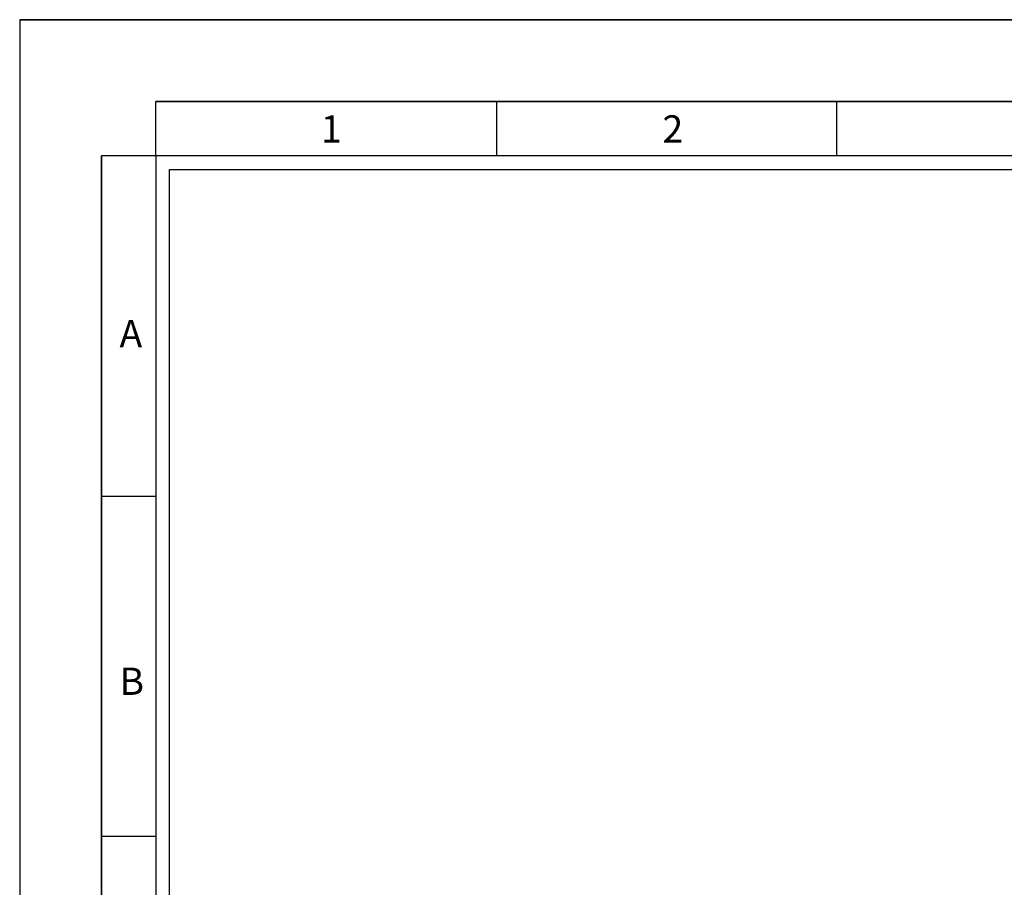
# Model space of a CAD drawing. Header units: millimetres. Extents: x -559 to 10735, y -2326 to 222.
# Tile 62 of 256: x 499 to 571, y -751 to -687. Entities that reach past the tile are written whole.
import ezdxf

# ---------------------------------------------------------------- set-up
doc = ezdxf.new("R2010")
doc.units = ezdxf.units.MM
doc.header["$LTSCALE"] = 4
doc.layers.add('Modelo', color=251, linetype='Continuous')

msp = doc.modelspace()

# ---------------------------------------------------------------- linework, layer by layer
at = {"layer": 'Modelo'}
for p, q in [((499.068, -687.328), (796.068, -687.328)), ((759.068, -693.328), (509.068, -693.328)), ((509.068, -697.328), (509.068, -693.328)), ((509.068, -693.328), (559.068, -693.328)), ((534.068, -693.328), (534.068, -697.328)), ((559.068, -697.328), (559.068, -693.328)), ((559.068, -693.328), (609.068, -693.328)), ((505.068, -847.328), (505.068, -697.328)), ((509.068, -697.328), (505.068, -697.328)), ((505.068, -697.328), (505.068, -747.328)), ((505.068, -722.328), (509.068, -722.328)), ((509.068, -747.328), (505.068, -747.328)), ((505.068, -747.328), (505.068, -797.328))]:
    msp.add_line(p, q, dxfattribs=at)
for points in [[(499.068, -897.328), (796.068, -897.328), (796.068, -687.328), (499.068, -687.328)], [(509.068, -887.328), (786.068, -887.328), (786.068, -697.328), (509.068, -697.328)], [(785.068, -886.328), (510.068, -886.328), (510.068, -698.328), (785.068, -698.328)]]:
    msp.add_lwpolyline(points, close=True, dxfattribs=at)

# ---------------------------------------------------------------- texts
at = {"layer": 'Modelo', "char_height": 2, "attachment_point": 1}
for s, insert in [('1', (521.188, -694.351)), ('2', (546.263, -694.351)), ('A', (506.404, -709.387)), ('B', (506.404, -734.925))]:
    msp.add_mtext_dynamic_manual_height_columns(s, width=27.45767, gutter_width=10, heights=[0], dxfattribs=dict(at, insert=insert))

doc.saveas('drawing.dxf')
